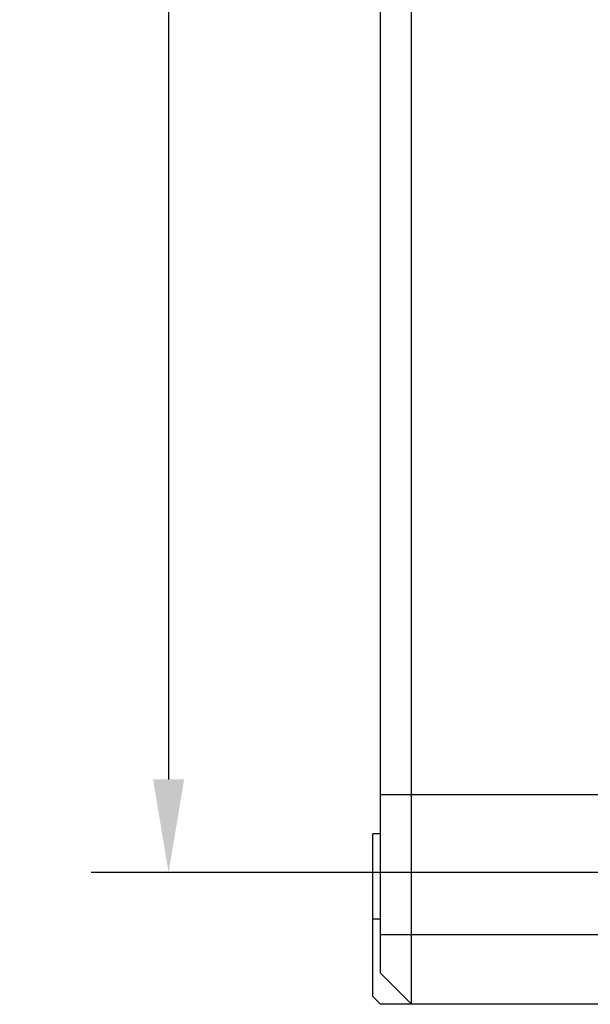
# Model space of a CAD drawing. Header units: millimetres. Extents: x 58 to 383, y 43 to 283.
# Tile 15 of 22: x 285 to 303, y 140 to 171. Entities that reach past the tile are written whole.
import ezdxf

# ---------------------------------------------------------------- set-up
doc = ezdxf.new("R2010")
doc.units = ezdxf.units.MM
doc.header["$LTSCALE"] = 23.1
doc.header["$PDMODE"] = 3
doc.header["$PDSIZE"] = 8
doc.linetypes.add('CENTER', pattern=[0.6, 0.375, -0.075, 0.075, -0.075])
doc.layers.get('0').update_dxf_attribs({"linetype": 'CONTINUOUS'})
doc.layers.get('Defpoints').update_dxf_attribs({"linetype": 'CONTINUOUS'})
for name, color, linetype in [('00_COMPONENTS', 7, 'CONTINUOUS'), ('03_ALL_AXES', 7, 'CONTINUOUS'), ('51__DRAFT_DIMS', 7, 'CONTINUOUS')]:
    doc.layers.add(name, color=color, linetype=linetype)
doc.styles.get("Standard").update_dxf_attribs({"font": 'simfang.ttf'})
doc.dimstyles.new('DIMSTYLE_1', dxfattribs={"dimtxt": 3, "dimasz": 3, "dimexe": 2.5, "dimexo": 0.5, "dimgap": 0.75, "dimtad": 1, "dimlfac": 2, "dimdsep": 46, "dimtxsty": 'STANDARD', "dimblk": '_FILLED', "dimblk1": '_FILLED', "dimblk2": '_FILLED', "dimcen": 0.09, "dimclrt": 3, "dimazin": 2, "dimtp": 0.5, "dimtm": 0.5, "dimtfac": 1, "dimtofl": 0, "dimtmove": 0, "dimatfit": 3, "dimldrblk": '_FILLED', "dimfxl": 1, "dimtolj": 1, "dimarcsym": 0})

# ---------------------------------------------------------------- blocks, each defined once
blk = doc.blocks.new('_FILLED')
at = {"color": 0, "linetype": 'ByBlock'}
blk.add_solid([(0, 0), (-1, 0.167), (-1, -0.167)], dxfattribs=at)
blk = doc.blocks.new('*D16')
at = {"layer": '51__DRAFT_DIMS', "color": 0, "lineweight": -2}
for p, q in [((300.764, 227.791), (287, 227.791)), ((289.5, 224.791), (289.5, 146.791)), ((300.77, 143.791), (287, 143.791))]:
    blk.add_line(p, q, dxfattribs=at)
at = {"layer": 'Defpoints', "color": 0}
for p in [(301.264, 227.791), (289.5, 143.791), (301.27, 143.791)]:
    blk.add_point(p, dxfattribs=at)
at = {"layer": '51__DRAFT_DIMS', "color": 0, "linetype": 'ByBlock', "lineweight": -2, "xscale": 3, "yscale": 3, "zscale": 3}
for p, rotation in [((289.5, 227.791), 90), ((289.5, 143.791), 270)]:
    blk.add_blockref('_FILLED', p, dxfattribs=dict(at, rotation=rotation))
at = {"layer": '51__DRAFT_DIMS', "insert": (284.75, 185.884), "char_height": 3, "attachment_point": 2, "rotation": 90, "line_spacing_factor": 0.9}
blk.add_mtext('\\A1;168', dxfattribs=at)

msp = doc.modelspace()

# ---------------------------------------------------------------- linework, layer by layer
at = {"layer": '00_COMPONENTS'}
for p, q in [((296.3355, 140.5406), (296.3355, 231.2906)), ((297.3355, 139.5406), (297.3355, 209.5406)), ((321.8355, 146.2906), (296.3355, 146.2906)), ((296.3355, 145.0406), (296.0855, 145.0406)), ((296.0855, 139.7906), (296.0855, 145.0406)), ((296.3355, 142.2906), (296.0855, 142.2906)), ((296.3355, 141.7906), (321.8355, 141.7906)), ((296.3355, 140.5406), (297.3355, 139.5406)), ((296.0855, 139.7906), (296.3355, 139.5406)), ((325.3355, 139.5406), (296.3355, 139.5406))]:
    msp.add_line(p, q, dxfattribs=at)
at = {"layer": '03_ALL_AXES', "linetype": 'CENTER'}
msp.add_line((304.5855, 143.7906), (300.7605, 143.7906), dxfattribs=at)

# ---------------------------------------------------------------- dimensions: what is measured, and where the dimension line sits
at = {"layer": '51__DRAFT_DIMS', "color": 8}
dim = msp.add_linear_dim(base=(289.5004, 143.7906), p1=(301.2635, 227.7906), p2=(301.2697, 143.7906), angle=270, dimstyle='DIMSTYLE_1', override={"dimclrt": 256}, dxfattribs=at)
dim.commit()
dim.dimension.update_dxf_attribs({"geometry": '*D16', "text_midpoint": (289.5004, 185.8844), "dimtype": 160})

doc.saveas('drawing.dxf')
